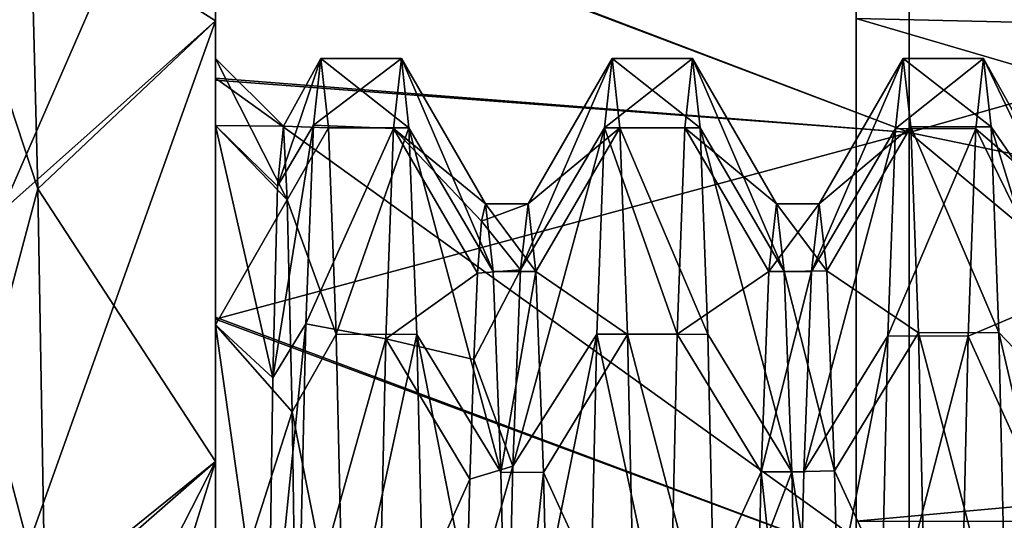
# Model space of a CAD drawing. Header units: millimetres. Extents: x -27 to 78, y -1 to 325.
# Tile 81 of 128: x 50.33 to 53.71, y 82.31 to 84.03. Entities that reach past the tile are written whole.
import ezdxf

# ---------------------------------------------------------------- set-up
doc = ezdxf.new("R2010")
doc.units = ezdxf.units.MM
doc.header["$LTSCALE"] = 65.185185
for name, color, linetype in [('105', 7, 'CONTINUOUS'), ('106', 7, 'CONTINUOUS'), ('115', 7, 'CONTINUOUS'), ('116', 7, 'CONTINUOUS'), ('117', 7, 'CONTINUOUS'), ('118', 7, 'CONTINUOUS'), ('120', 7, 'CONTINUOUS'), ('121', 7, 'CONTINUOUS'), ('122', 7, 'CONTINUOUS'), ('123', 7, 'CONTINUOUS'), ('14', 7, 'CONTINUOUS'), ('22', 7, 'CONTINUOUS'), ('225', 7, 'CONTINUOUS'), ('226', 7, 'CONTINUOUS'), ('228', 7, 'CONTINUOUS'), ('229', 7, 'CONTINUOUS'), ('230', 7, 'CONTINUOUS'), ('235', 7, 'CONTINUOUS'), ('253', 7, 'CONTINUOUS'), ('254', 7, 'CONTINUOUS'), ('257', 7, 'CONTINUOUS'), ('34', 7, 'CONTINUOUS'), ('37', 7, 'CONTINUOUS')]:
    doc.layers.add(name, color=color, linetype=linetype)

msp = doc.modelspace()

# ---------------------------------------------------------------- linework, layer by layer
at = {"layer": '105', "color": 7, "linetype": 'CONTINUOUS', "true_color": 0x96918c}
for points in [[(52.0733, 83.4), (52.0995, 83.1675, 2.8017), (51.9269, 83.4), (52.0733, 83.4)], [(51.9269, 83.4), (52.0995, 83.1675, 2.8017), (51.9531, 83.1682, 2.7979), (51.9269, 83.4)], [(51.9531, 83.1682, 2.7979), (52.0995, 83.1675, 2.8017), (51.9794, 82.479, 5.5196), (51.9531, 83.1682, 2.7979)], [(52.0995, 83.1675, 2.8017), (52.1259, 82.4769, 5.5256), (51.9794, 82.479, 5.5196), (52.0995, 83.1675, 2.8017)], [(51.9794, 82.479, 5.5196), (52.1259, 82.4769, 5.5256), (52.0058, 81.3513, 8.0907), (51.9794, 82.479, 5.5196)], [(52.1259, 82.4769, 5.5256), (52.1522, 81.3476, 8.0975), (52.0058, 81.3513, 8.0907), (52.1259, 82.4769, 5.5256)]]:
    msp.add_3dface(points, dxfattribs=at)
at = {"layer": '106', "color": 7, "linetype": 'CONTINUOUS', "true_color": 0x96918c}
for points in [[(52.0733, 83.4), (51.9269, 83.4), (51.9135, 83.3403, -1.4234), (52.0733, 83.4)], [(52.0472, 83.1741, -2.7625), (52.0733, 83.4), (51.9135, 83.3403, -1.4234), (52.0472, 83.1741, -2.7625)], [(51.9001, 83.1617, -2.8364), (52.0472, 83.1741, -2.7625), (51.9135, 83.3403, -1.4234), (51.9001, 83.1617, -2.8364)], [(52.0211, 82.4993, -5.4602), (52.0472, 83.1741, -2.7625), (51.8868, 82.8655, -4.2293), (52.0211, 82.4993, -5.4602)], [(51.8868, 82.8655, -4.2293), (52.0472, 83.1741, -2.7625), (51.9001, 83.1617, -2.8364), (51.8868, 82.8655, -4.2293)], [(51.8735, 82.4539, -5.5922), (52.0211, 82.4993, -5.4602), (51.8868, 82.8655, -4.2293), (51.8735, 82.4539, -5.5922)], [(51.9951, 81.394, -8.0113), (52.0211, 82.4993, -5.4602), (51.8601, 81.9298, -6.9157), (51.9951, 81.394, -8.0113)], [(51.8601, 81.9298, -6.9157), (52.0211, 82.4993, -5.4602), (51.8735, 82.4539, -5.5922), (51.8601, 81.9298, -6.9157)]]:
    msp.add_3dface(points, dxfattribs=at)
at = {"layer": '115', "color": 7, "linetype": 'CONTINUOUS', "true_color": 0x96918c}
for points in [[(51, 84.0287, 7.7323), (51, 85.0608, 4.726), (51, 84.0287, -7.7323), (51, 84.0287, 7.7323)], [(51, 85.0608, 4.726), (51, 85.0608, -4.726), (51, 84.0287, -7.7323), (51, 85.0608, 4.726)], [(51, 82.5152, 10.5291), (51, 84.0287, 7.7323), (51, 82.9846, 5.5857), (51, 82.5152, 10.5291)], [(51, 84.0287, 7.7323), (51, 84.0287, -7.7323), (51, 83.9), (51, 84.0287, 7.7323)], [(51, 82.9846, 5.5857), (51, 84.0287, 7.7323), (51, 83.6697, 2.8295), (51, 82.9846, 5.5857)], [(51, 83.6697, 2.8295), (51, 84.0287, 7.7323), (51, 83.9), (51, 83.6697, 2.8295)], [(51, 84.0287, -7.7323), (51, 82.5152, -10.5291), (51, 83.6697, -2.8295), (51, 84.0287, -7.7323)], [(51, 83.9), (51, 84.0287, -7.7323), (51, 83.6697, -2.8295), (51, 83.9)], [(51, 83.6697, -2.8295), (51, 82.5152, -10.5291), (51, 82.9846, -5.5857), (51, 83.6697, -2.8295)], [(51, 81.8638, 8.1926), (51, 82.5152, 10.5291), (51, 82.9846, 5.5857), (51, 81.8638, 8.1926)], [(51, 82.9846, -5.5857), (51, 82.5152, -10.5291), (51, 81.8638, -8.1926), (51, 82.9846, -5.5857)], [(51, 80.5628, 13.0374), (51, 82.5152, 10.5291), (51, 81.8638, 8.1926), (51, 80.5628, 13.0374)], [(51, 82.5152, -10.5291), (51, 80.5628, -13.0374), (51, 81.8638, -8.1926), (51, 82.5152, -10.5291)]]:
    msp.add_3dface(points, dxfattribs=at)
at = {"layer": '116', "color": 7, "linetype": 'CONTINUOUS', "true_color": 0x96918c}
for points in [[(53.3818, 83.6452, -11.3707), (51, 84.5533, -10.3571), (53.3818, 84.8401, -9.3087), (53.3818, 83.6452, -11.3707)], [(53.3818, 83.6452, -11.3707), (53.3818, 84.8401, -9.3087), (55.7501, 83.1553, -11.0477), (53.3818, 83.6452, -11.3707)], [(53.3818, 84.8401, -9.3087), (55.7501, 84.3162, -9.0443), (55.7501, 83.1553, -11.0477), (53.3818, 84.8401, -9.3087)], [(51, 83.8318, -11.5292), (51, 84.5533, -10.3571), (53.3818, 83.6452, -11.3707), (51, 83.8318, -11.5292)], [(51, 83.0114, -12.6833), (51, 83.8318, -11.5292), (53.3818, 82.1188, -13.4017), (51, 83.0114, -12.6833)], [(53.3818, 82.1188, -13.4017), (51, 83.8318, -11.5292), (53.3818, 83.6452, -11.3707), (53.3818, 82.1188, -13.4017)], [(53.3818, 82.1188, -13.4017), (53.3818, 83.6452, -11.3707), (55.7501, 81.6722, -13.0209), (53.3818, 82.1188, -13.4017)], [(53.3818, 83.6452, -11.3707), (55.7501, 83.1553, -11.0477), (55.7501, 81.6722, -13.0209), (53.3818, 83.6452, -11.3707)], [(51, 82.1003, -13.7957), (51, 83.0114, -12.6833), (53.3818, 82.1188, -13.4017), (51, 82.1003, -13.7957)]]:
    msp.add_3dface(points, dxfattribs=at)
at = {"layer": '117', "color": 7, "linetype": 'CONTINUOUS', "true_color": 0x96918c}
for points in [[(53.3818, 84.8401, 9.3087), (51, 84.5481, 10.3662), (53.3818, 83.6452, 11.3707), (53.3818, 84.8401, 9.3087)], [(53.3818, 84.8401, 9.3087), (53.3818, 83.6452, 11.3707), (55.7501, 84.3162, 9.0443), (53.3818, 84.8401, 9.3087)], [(51, 84.5481, 10.3662), (51, 83.8256, 11.5386), (53.3818, 83.6452, 11.3707), (51, 84.5481, 10.3662)], [(53.3818, 83.6452, 11.3707), (55.7501, 83.1553, 11.0477), (55.7501, 84.3162, 9.0443), (53.3818, 83.6452, 11.3707)], [(51, 83.8256, 11.5386), (51, 83.0039, 12.6931), (53.3818, 83.6452, 11.3707), (51, 83.8256, 11.5386)], [(53.3818, 83.6452, 11.3707), (51, 83.0039, 12.6931), (53.3818, 82.1188, 13.4017), (53.3818, 83.6452, 11.3707)], [(53.3818, 83.6452, 11.3707), (53.3818, 82.1188, 13.4017), (55.7501, 83.1553, 11.0477), (53.3818, 83.6452, 11.3707)], [(53.3818, 82.1188, 13.4017), (55.7501, 81.6722, 13.0209), (55.7501, 83.1553, 11.0477), (53.3818, 82.1188, 13.4017)], [(51, 83.0039, 12.6931), (51, 82.0915, 13.8057), (53.3818, 82.1188, 13.4017), (51, 83.0039, 12.6931)]]:
    msp.add_3dface(points, dxfattribs=at)
at = {"layer": '118', "color": 7, "linetype": 'CONTINUOUS', "true_color": 0x96918c}
for points in [[(51, 83.6697, 2.8295), (51, 83.9), (51.246, 83.4144, 2.8655), (51, 83.6697, 2.8295)], [(51, 83.9), (51, 83.6697, -2.8295), (51.233, 83.667, 0), (51, 83.9)], [(51.246, 83.4144, 2.8655), (51, 83.9), (51.233, 83.667, 0), (51.246, 83.4144, 2.8655)], [(51, 82.9846, 5.5857), (51, 83.6697, 2.8295), (51.246, 83.4144, 2.8655), (51, 82.9846, 5.5857)], [(51, 83.6697, -2.8295), (51, 82.9846, -5.5857), (51.1967, 82.8024, -5.5104), (51, 83.6697, -2.8295)], [(51.233, 83.667, 0), (51, 83.6697, -2.8295), (51.2128, 83.4612, -2.7863), (51.233, 83.667, 0)], [(51.2128, 83.4612, -2.7863), (51, 83.6697, -2.8295), (51.1967, 82.8024, -5.5104), (51.2128, 83.4612, -2.7863)], [(51.2631, 82.686, 5.6461), (51, 82.9846, 5.5857), (51.246, 83.4144, 2.8655), (51.2631, 82.686, 5.6461)], [(51, 81.8638, 8.1926), (51, 82.9846, 5.5857), (51.2631, 82.686, 5.6461), (51, 81.8638, 8.1926)], [(51, 82.9846, -5.5857), (51, 81.8638, -8.1926), (51.1803, 81.7097, -8.0984), (51, 82.9846, -5.5857)], [(51.1967, 82.8024, -5.5104), (51, 82.9846, -5.5857), (51.1803, 81.7097, -8.0984), (51.1967, 82.8024, -5.5104)], [(51.2799, 81.5065, 8.2658), (51, 81.8638, 8.1926), (51.2631, 82.686, 5.6461), (51.2799, 81.5065, 8.2658)]]:
    msp.add_3dface(points, dxfattribs=at)
at = {"layer": '120', "color": 7, "linetype": 'CONTINUOUS', "true_color": 0x96918c}
for points in [[(51.233, 83.667, 0), (51.2128, 83.4612, -2.7863), (51.3619, 83.9), (51.233, 83.667, 0)], [(51.3619, 83.9), (51.2128, 83.4612, -2.7863), (51.3361, 83.6705, -2.8252), (51.3619, 83.9)], [(51.3882, 83.6614, 2.8801), (51.233, 83.667, 0), (51.3619, 83.9), (51.3882, 83.6614, 2.8801)], [(52.0733, 83.4), (52.0472, 83.1741, -2.7625), (52.3619, 83.9), (52.0733, 83.4)], [(52.3619, 83.9), (52.0472, 83.1741, -2.7625), (52.3355, 83.6614, -2.88), (52.3619, 83.9)], [(52.3882, 83.6613, 2.8803), (52.0733, 83.4), (52.3619, 83.9), (52.3882, 83.6613, 2.8803)], [(53.0732, 83.4), (53.0469, 83.1682, -2.7978), (53.3617, 83.9, -0.0176), (53.0732, 83.4)], [(53.3617, 83.9, -0.0176), (53.0469, 83.1682, -2.7978), (53.3354, 83.6585, -2.8975), (53.3617, 83.9, -0.0176)], [(53.388, 83.6643, 2.8627), (53.0732, 83.4), (53.3617, 83.9, -0.0176), (53.388, 83.6643, 2.8627)], [(51.2128, 83.4612, -2.7863), (51.1967, 82.8024, -5.5104), (51.3361, 83.6705, -2.8252), (51.2128, 83.4612, -2.7863)], [(51.3361, 83.6705, -2.8252), (51.1967, 82.8024, -5.5104), (51.3102, 82.9875, -5.5771), (51.3361, 83.6705, -2.8252)], [(51.246, 83.4144, 2.8655), (51.233, 83.667, 0), (51.3882, 83.6614, 2.8801), (51.246, 83.4144, 2.8655)], [(51.4145, 82.952, 5.6817), (51.246, 83.4144, 2.8655), (51.3882, 83.6614, 2.8801), (51.4145, 82.952, 5.6817)], [(52.0472, 83.1741, -2.7625), (52.0211, 82.4993, -5.4602), (52.3355, 83.6614, -2.88), (52.0472, 83.1741, -2.7625)], [(52.3355, 83.6614, -2.88), (52.0211, 82.4993, -5.4602), (52.3092, 82.952, -5.6817), (52.3355, 83.6614, -2.88)], [(52.0995, 83.1675, 2.8017), (52.0733, 83.4), (52.3882, 83.6613, 2.8803), (52.0995, 83.1675, 2.8017)], [(52.4145, 82.9519, 5.682), (52.0995, 83.1675, 2.8017), (52.3882, 83.6613, 2.8803), (52.4145, 82.9519, 5.682)], [(53.0469, 83.1682, -2.7978), (53.0206, 82.4792, -5.5191), (53.3354, 83.6585, -2.8975), (53.0469, 83.1682, -2.7978)], [(53.3354, 83.6585, -2.8975), (53.0206, 82.4792, -5.5191), (53.3091, 82.9463, -5.6983), (53.3354, 83.6585, -2.8975)], [(53.0994, 83.1696, 2.7896), (53.0732, 83.4), (53.388, 83.6643, 2.8627), (53.0994, 83.1696, 2.7896)], [(53.4143, 82.9577, 5.6649), (53.0994, 83.1696, 2.7896), (53.388, 83.6643, 2.8627), (53.4143, 82.9577, 5.6649)], [(51.2631, 82.686, 5.6461), (51.246, 83.4144, 2.8655), (51.4145, 82.952, 5.6817), (51.2631, 82.686, 5.6461)], [(52.1259, 82.4769, 5.5256), (52.0995, 83.1675, 2.8017), (52.4145, 82.9519, 5.682), (52.1259, 82.4769, 5.5256)], [(53.1257, 82.4833, 5.5069), (53.0994, 83.1696, 2.7896), (53.4143, 82.9577, 5.6649), (53.1257, 82.4833, 5.5069)], [(51.1967, 82.8024, -5.5104), (51.1803, 81.7097, -8.0984), (51.3102, 82.9875, -5.5771), (51.1967, 82.8024, -5.5104)], [(51.3102, 82.9875, -5.5771), (51.1803, 81.7097, -8.0984), (51.2844, 81.8686, -8.1836), (51.3102, 82.9875, -5.5771)], [(51.4408, 81.7911, 8.3285), (51.2631, 82.686, 5.6461), (51.4145, 82.952, 5.6817), (51.4408, 81.7911, 8.3285)], [(52.0211, 82.4993, -5.4602), (51.9951, 81.394, -8.0113), (52.3092, 82.952, -5.6817), (52.0211, 82.4993, -5.4602)], [(52.3092, 82.952, -5.6817), (51.9951, 81.394, -8.0113), (52.2829, 81.7912, -8.3284), (52.3092, 82.952, -5.6817)], [(52.4408, 81.7909, 8.3288), (52.1259, 82.4769, 5.5256), (52.4145, 82.9519, 5.682), (52.4408, 81.7909, 8.3288)], [(53.0206, 82.4792, -5.5191), (52.9942, 81.3517, -8.0899), (53.3091, 82.9463, -5.6983), (53.0206, 82.4792, -5.5191)], [(53.3091, 82.9463, -5.6983), (52.9942, 81.3517, -8.0899), (53.2828, 81.7828, -8.3438), (53.3091, 82.9463, -5.6983)], [(53.4406, 81.7997, 8.3126), (53.1257, 82.4833, 5.5069), (53.4143, 82.9577, 5.6649), (53.4406, 81.7997, 8.3126)], [(51.2799, 81.5065, 8.2658), (51.2631, 82.686, 5.6461), (51.4408, 81.7911, 8.3285), (51.2799, 81.5065, 8.2658)], [(52.1522, 81.3476, 8.0975), (52.1259, 82.4769, 5.5256), (52.4408, 81.7909, 8.3288), (52.1522, 81.3476, 8.0975)], [(53.152, 81.359, 8.0764), (53.1257, 82.4833, 5.5069), (53.4406, 81.7997, 8.3126), (53.152, 81.359, 8.0764)]]:
    msp.add_3dface(points, dxfattribs=at)
at = {"layer": '121', "color": 7, "linetype": 'CONTINUOUS', "true_color": 0x96918c}
for points in [[(51.6117, 83.659, -2.8945), (51.9269, 83.4), (51.6382, 83.9), (51.6117, 83.659, -2.8945)], [(51.9269, 83.4), (51.9531, 83.1682, 2.7979), (51.6382, 83.9), (51.9269, 83.4)], [(51.6382, 83.9), (51.9531, 83.1682, 2.7979), (51.6644, 83.6613, 2.8803), (51.6382, 83.9)], [(52.6118, 83.6614, -2.8798), (52.9268, 83.4), (52.6382, 83.9), (52.6118, 83.6614, -2.8798)], [(52.9268, 83.4), (52.9531, 83.1682, 2.7976), (52.6382, 83.9), (52.9268, 83.4)], [(52.6382, 83.9), (52.9531, 83.1682, 2.7976), (52.6644, 83.6615, 2.8796), (52.6382, 83.9)], [(53.6117, 83.6584, -2.8981), (53.9218, 83.3915, -0.5374), (53.638, 83.9, -0.0187), (53.6117, 83.6584, -2.8981)], [(53.9218, 83.3915, -0.5374), (53.9478, 83.2519, 2.239), (53.638, 83.9, -0.0187), (53.9218, 83.3915, -0.5374)], [(53.638, 83.9, -0.0187), (53.9478, 83.2519, 2.239), (53.6643, 83.6645, 2.8614), (53.638, 83.9, -0.0187)], [(51.5851, 82.9368, -5.7259), (51.9001, 83.1617, -2.8364), (51.6117, 83.659, -2.8945), (51.5851, 82.9368, -5.7259)], [(51.9135, 83.3403, -1.4234), (51.9269, 83.4), (51.6117, 83.659, -2.8945), (51.9135, 83.3403, -1.4234)], [(51.9001, 83.1617, -2.8364), (51.9135, 83.3403, -1.4234), (51.6117, 83.659, -2.8945), (51.9001, 83.1617, -2.8364)], [(51.9531, 83.1682, 2.7979), (51.9794, 82.479, 5.5196), (51.6644, 83.6613, 2.8803), (51.9531, 83.1682, 2.7979)], [(51.6644, 83.6613, 2.8803), (51.9794, 82.479, 5.5196), (51.6908, 82.9519, 5.682), (51.6644, 83.6613, 2.8803)], [(52.5855, 82.9521, -5.6813), (52.9005, 83.1682, -2.7977), (52.6118, 83.6614, -2.8798), (52.5855, 82.9521, -5.6813)], [(52.9005, 83.1682, -2.7977), (52.9268, 83.4), (52.6118, 83.6614, -2.8798), (52.9005, 83.1682, -2.7977)], [(52.9531, 83.1682, 2.7976), (52.9794, 82.4792, 5.5191), (52.6644, 83.6615, 2.8796), (52.9531, 83.1682, 2.7976)], [(52.6644, 83.6615, 2.8796), (52.9794, 82.4792, 5.5191), (52.6908, 82.9522, 5.681), (52.6644, 83.6615, 2.8796)], [(53.5853, 82.946, -5.6993), (53.8957, 83.0769, -3.2989), (53.6117, 83.6584, -2.8981), (53.5853, 82.946, -5.6993)], [(53.8957, 83.0769, -3.2989), (53.9218, 83.3915, -0.5374), (53.6117, 83.6584, -2.8981), (53.8957, 83.0769, -3.2989)], [(53.9478, 83.2519, 2.239), (53.9739, 82.6616, 4.9558), (53.6643, 83.6645, 2.8614), (53.9478, 83.2519, 2.239)], [(53.6643, 83.6645, 2.8614), (53.9739, 82.6616, 4.9558), (53.6906, 82.9581, 5.6639), (53.6643, 83.6645, 2.8614)], [(51.8868, 82.8655, -4.2293), (51.9001, 83.1617, -2.8364), (51.5851, 82.9368, -5.7259), (51.8868, 82.8655, -4.2293)], [(52.8742, 82.4791, -5.5192), (52.9005, 83.1682, -2.7977), (52.5855, 82.9521, -5.6813), (52.8742, 82.4791, -5.5192)], [(53.8697, 82.3164, -5.9723), (53.8957, 83.0769, -3.2989), (53.5853, 82.946, -5.6993), (53.8697, 82.3164, -5.9723)], [(51.5585, 81.754, -8.3968), (51.8735, 82.4539, -5.5922), (51.5851, 82.9368, -5.7259), (51.5585, 81.754, -8.3968)], [(51.8735, 82.4539, -5.5922), (51.8868, 82.8655, -4.2293), (51.5851, 82.9368, -5.7259), (51.8735, 82.4539, -5.5922)], [(51.9794, 82.479, 5.5196), (52.0058, 81.3513, 8.0907), (51.6908, 82.9519, 5.682), (51.9794, 82.479, 5.5196)], [(51.6908, 82.9519, 5.682), (52.0058, 81.3513, 8.0907), (51.7171, 81.7909, 8.3288), (51.6908, 82.9519, 5.682)], [(52.5592, 81.7913, -8.3282), (52.8742, 82.4791, -5.5192), (52.5855, 82.9521, -5.6813), (52.5592, 81.7913, -8.3282)], [(52.6908, 82.9522, 5.681), (52.9794, 82.4792, 5.5191), (52.7171, 81.7916, 8.3277), (52.6908, 82.9522, 5.681)], [(53.559, 81.7822, -8.3449), (53.8697, 82.3164, -5.9723), (53.5853, 82.946, -5.6993), (53.559, 81.7822, -8.3449)], [(53.9739, 82.6616, 4.9558), (54, 81.6337, 7.5454), (53.6906, 82.9581, 5.6639), (53.9739, 82.6616, 4.9558)], [(53.6906, 82.9581, 5.6639), (54, 81.6337, 7.5454), (53.7169, 81.8, 8.312), (53.6906, 82.9581, 5.6639)], [(51.8601, 81.9298, -6.9157), (51.8735, 82.4539, -5.5922), (51.5585, 81.754, -8.3968), (51.8601, 81.9298, -6.9157)], [(52.8479, 81.3515, -8.0902), (52.8742, 82.4791, -5.5192), (52.5592, 81.7913, -8.3282), (52.8479, 81.3515, -8.0902)], [(52.9794, 82.4792, 5.5191), (53.0058, 81.3515, 8.0903), (52.7171, 81.7916, 8.3277), (52.9794, 82.4792, 5.5191)], [(53.8436, 81.1304, -8.4861), (53.8697, 82.3164, -5.9723), (53.559, 81.7822, -8.3449), (53.8436, 81.1304, -8.4861)]]:
    msp.add_3dface(points, dxfattribs=at)
at = {"layer": '122', "color": 7, "linetype": 'CONTINUOUS', "true_color": 0x96918c}
for points in [[(51.3882, 83.6614, 2.8801), (51.3619, 83.9), (51.6644, 83.6613, 2.8803), (51.3882, 83.6614, 2.8801)], [(51.3619, 83.9), (51.6382, 83.9), (51.6644, 83.6613, 2.8803), (51.3619, 83.9)], [(51.4145, 82.952, 5.6817), (51.3882, 83.6614, 2.8801), (51.6644, 83.6613, 2.8803), (51.4145, 82.952, 5.6817)], [(51.4145, 82.952, 5.6817), (51.6644, 83.6613, 2.8803), (51.6908, 82.9519, 5.682), (51.4145, 82.952, 5.6817)], [(51.4408, 81.7911, 8.3285), (51.4145, 82.952, 5.6817), (51.6908, 82.9519, 5.682), (51.4408, 81.7911, 8.3285)], [(51.4408, 81.7911, 8.3285), (51.6908, 82.9519, 5.682), (51.7171, 81.7909, 8.3288), (51.4408, 81.7911, 8.3285)]]:
    msp.add_3dface(points, dxfattribs=at)
at = {"layer": '123', "color": 7, "linetype": 'CONTINUOUS', "true_color": 0x96918c}
for points in [[(51.3619, 83.9), (51.3361, 83.6705, -2.8252), (51.6382, 83.9), (51.3619, 83.9)], [(51.3361, 83.6705, -2.8252), (51.6117, 83.659, -2.8945), (51.6382, 83.9), (51.3361, 83.6705, -2.8252)], [(51.3361, 83.6705, -2.8252), (51.3102, 82.9875, -5.5771), (51.6117, 83.659, -2.8945), (51.3361, 83.6705, -2.8252)], [(51.3102, 82.9875, -5.5771), (51.5851, 82.9368, -5.7259), (51.6117, 83.659, -2.8945), (51.3102, 82.9875, -5.5771)], [(51.3102, 82.9875, -5.5771), (51.2844, 81.8686, -8.1836), (51.5851, 82.9368, -5.7259), (51.3102, 82.9875, -5.5771)], [(51.2844, 81.8686, -8.1836), (51.5585, 81.754, -8.3968), (51.5851, 82.9368, -5.7259), (51.2844, 81.8686, -8.1836)]]:
    msp.add_3dface(points, dxfattribs=at)
at = {"layer": '14', "color": 7, "linetype": 'CONTINUOUS', "true_color": 0x96918c}
for points in [[(12.9386, 83.0502, 14.7594), (51, 84.4005, 13.0782), (14.8562, 84.7902, 12.5247), (12.9386, 83.0502, 14.7594)], [(14.8444, 84.7793, -12.5406), (51, 84.4003, -13.0786), (12.9221, 83.0352, -14.776), (14.8444, 84.7793, -12.5406)], [(51, 84.4003, -13.0786), (51, 82.1331, -15.7332), (12.9221, 83.0352, -14.776), (51, 84.4003, -13.0786)], [(51, 82.1335, 15.7327), (51, 84.4005, 13.0782), (12.9386, 83.0502, 14.7594), (51, 82.1335, 15.7327)], [(10.6806, 81.0579, 16.7392), (51, 82.1335, 15.7327), (12.9386, 83.0502, 14.7594), (10.6806, 81.0579, 16.7392)], [(12.9221, 83.0352, -14.776), (51, 82.1331, -15.7332), (10.6905, 81.0668, -16.7317), (12.9221, 83.0352, -14.776)]]:
    msp.add_3dface(points, dxfattribs=at)
at = {"layer": '22', "color": 7, "linetype": 'CONTINUOUS', "true_color": 0x96918c}
for points in [[(51, 84.4003, -13.0786), (51, 86.2252, -10.1006), (51, 83.0114, -12.6833), (51, 84.4003, -13.0786)], [(51, 83.0114, -12.6833), (51, 86.2252, -10.1006), (51, 83.8318, -11.5292), (51, 83.0114, -12.6833)], [(51, 83.8318, -11.5292), (51, 86.2252, -10.1006), (51, 84.5533, -10.3571), (51, 83.8318, -11.5292)], [(51, 84.5481, 10.3662), (51, 84.4005, 13.0782), (51, 83.8256, 11.5386), (51, 84.5481, 10.3662)], [(51, 84.4005, 13.0782), (51, 82.1335, 15.7327), (51, 82.0915, 13.8057), (51, 84.4005, 13.0782)], [(51, 83.8256, 11.5386), (51, 84.4005, 13.0782), (51, 83.0039, 12.6931), (51, 83.8256, 11.5386)], [(51, 83.0039, 12.6931), (51, 84.4005, 13.0782), (51, 82.0915, 13.8057), (51, 83.0039, 12.6931)], [(51, 82.1331, -15.7332), (51, 84.4003, -13.0786), (51, 81.0842, -14.8731), (51, 82.1331, -15.7332)], [(51, 81.0842, -14.8731), (51, 84.4003, -13.0786), (51, 82.1003, -13.7957), (51, 81.0842, -14.8731)], [(51, 82.1003, -13.7957), (51, 84.4003, -13.0786), (51, 83.0114, -12.6833), (51, 82.1003, -13.7957)]]:
    msp.add_3dface(points, dxfattribs=at)
at = {"layer": '225', "color": 7, "linetype": 'CONTINUOUS', "true_color": 0x96918c}
for points in [[(53.0732, 83.4), (53.0994, 83.1696, 2.7896), (52.9268, 83.4), (53.0732, 83.4)], [(53.0994, 83.1696, 2.7896), (52.9531, 83.1682, 2.7976), (52.9268, 83.4), (53.0994, 83.1696, 2.7896)], [(53.0994, 83.1696, 2.7896), (53.1257, 82.4833, 5.5069), (52.9531, 83.1682, 2.7976), (53.0994, 83.1696, 2.7896)], [(53.1257, 82.4833, 5.5069), (52.9794, 82.4792, 5.5191), (52.9531, 83.1682, 2.7976), (53.1257, 82.4833, 5.5069)], [(53.1257, 82.4833, 5.5069), (53.152, 81.359, 8.0764), (52.9794, 82.4792, 5.5191), (53.1257, 82.4833, 5.5069)], [(53.152, 81.359, 8.0764), (53.0058, 81.3515, 8.0903), (52.9794, 82.4792, 5.5191), (53.152, 81.359, 8.0764)]]:
    msp.add_3dface(points, dxfattribs=at)
at = {"layer": '226', "color": 7, "linetype": 'CONTINUOUS', "true_color": 0x96918c}
for points in [[(53.0469, 83.1682, -2.7978), (53.0732, 83.4), (52.9005, 83.1682, -2.7977), (53.0469, 83.1682, -2.7978)], [(53.0732, 83.4), (52.9268, 83.4), (52.9005, 83.1682, -2.7977), (53.0732, 83.4)], [(53.0206, 82.4792, -5.5191), (53.0469, 83.1682, -2.7978), (52.8742, 82.4791, -5.5192), (53.0206, 82.4792, -5.5191)], [(53.0469, 83.1682, -2.7978), (52.9005, 83.1682, -2.7977), (52.8742, 82.4791, -5.5192), (53.0469, 83.1682, -2.7978)], [(52.9942, 81.3517, -8.0899), (52.8742, 82.4791, -5.5192), (52.8479, 81.3515, -8.0902), (52.9942, 81.3517, -8.0899)], [(52.9942, 81.3517, -8.0899), (53.0206, 82.4792, -5.5191), (52.8742, 82.4791, -5.5192), (52.9942, 81.3517, -8.0899)]]:
    msp.add_3dface(points, dxfattribs=at)
at = {"layer": '228', "color": 7, "linetype": 'CONTINUOUS', "true_color": 0x96918c}
for points in [[(52.3882, 83.6613, 2.8803), (52.3619, 83.9), (52.6644, 83.6615, 2.8796), (52.3882, 83.6613, 2.8803)], [(52.3619, 83.9), (52.6382, 83.9), (52.6644, 83.6615, 2.8796), (52.3619, 83.9)], [(52.3882, 83.6613, 2.8803), (52.6644, 83.6615, 2.8796), (52.6908, 82.9522, 5.681), (52.3882, 83.6613, 2.8803)], [(52.4145, 82.9519, 5.682), (52.3882, 83.6613, 2.8803), (52.6908, 82.9522, 5.681), (52.4145, 82.9519, 5.682)], [(52.4145, 82.9519, 5.682), (52.6908, 82.9522, 5.681), (52.7171, 81.7916, 8.3277), (52.4145, 82.9519, 5.682)], [(52.4408, 81.7909, 8.3288), (52.4145, 82.9519, 5.682), (52.7171, 81.7916, 8.3277), (52.4408, 81.7909, 8.3288)]]:
    msp.add_3dface(points, dxfattribs=at)
at = {"layer": '229', "color": 7, "linetype": 'CONTINUOUS', "true_color": 0x96918c}
for points in [[(52.3619, 83.9), (52.3355, 83.6614, -2.88), (52.6382, 83.9), (52.3619, 83.9)], [(52.3355, 83.6614, -2.88), (52.6118, 83.6614, -2.8798), (52.6382, 83.9), (52.3355, 83.6614, -2.88)], [(52.3355, 83.6614, -2.88), (52.3092, 82.952, -5.6817), (52.5855, 82.9521, -5.6813), (52.3355, 83.6614, -2.88)], [(52.3355, 83.6614, -2.88), (52.5855, 82.9521, -5.6813), (52.6118, 83.6614, -2.8798), (52.3355, 83.6614, -2.88)], [(52.3092, 82.952, -5.6817), (52.2829, 81.7912, -8.3284), (52.5592, 81.7913, -8.3282), (52.3092, 82.952, -5.6817)], [(52.3092, 82.952, -5.6817), (52.5592, 81.7913, -8.3282), (52.5855, 82.9521, -5.6813), (52.3092, 82.952, -5.6817)]]:
    msp.add_3dface(points, dxfattribs=at)
at = {"layer": '230', "color": 7, "linetype": 'CONTINUOUS', "true_color": 0x96918c}
for points in [[(53.3617, 83.9, -0.0176), (53.3354, 83.6585, -2.8975), (53.638, 83.9, -0.0187), (53.3617, 83.9, -0.0176)], [(53.3354, 83.6585, -2.8975), (53.6117, 83.6584, -2.8981), (53.638, 83.9, -0.0187), (53.3354, 83.6585, -2.8975)], [(53.388, 83.6643, 2.8627), (53.3617, 83.9, -0.0176), (53.6643, 83.6645, 2.8614), (53.388, 83.6643, 2.8627)], [(53.3617, 83.9, -0.0176), (53.638, 83.9, -0.0187), (53.6643, 83.6645, 2.8614), (53.3617, 83.9, -0.0176)], [(53.3354, 83.6585, -2.8975), (53.3091, 82.9463, -5.6983), (53.6117, 83.6584, -2.8981), (53.3354, 83.6585, -2.8975)], [(53.3091, 82.9463, -5.6983), (53.5853, 82.946, -5.6993), (53.6117, 83.6584, -2.8981), (53.3091, 82.9463, -5.6983)], [(53.388, 83.6643, 2.8627), (53.6643, 83.6645, 2.8614), (53.6906, 82.9581, 5.6639), (53.388, 83.6643, 2.8627)], [(53.4143, 82.9577, 5.6649), (53.388, 83.6643, 2.8627), (53.6906, 82.9581, 5.6639), (53.4143, 82.9577, 5.6649)], [(53.3091, 82.9463, -5.6983), (53.2828, 81.7828, -8.3438), (53.5853, 82.946, -5.6993), (53.3091, 82.9463, -5.6983)], [(53.2828, 81.7828, -8.3438), (53.559, 81.7822, -8.3449), (53.5853, 82.946, -5.6993), (53.2828, 81.7828, -8.3438)], [(53.4143, 82.9577, 5.6649), (53.6906, 82.9581, 5.6639), (53.7169, 81.8, 8.312), (53.4143, 82.9577, 5.6649)], [(53.4406, 81.7997, 8.3126), (53.4143, 82.9577, 5.6649), (53.7169, 81.8, 8.312), (53.4406, 81.7997, 8.3126)]]:
    msp.add_3dface(points, dxfattribs=at)
at = {"layer": '235', "color": 7, "linetype": 'CONTINUOUS', "true_color": 0x96918c}
for points in [[(53.2, 84.6032, -13.2247), (53.2, 82.3099, -15.9099), (53.2, 81.8149, -15.415), (53.2, 84.6032, -13.2247)], [(53.2, 84.0369, -12.8133), (53.2, 84.6032, -13.2247), (53.2, 81.8149, -15.415), (53.2, 84.0369, -12.8133)], [(53.2, 82.3099, 15.9099), (53.2, 84.6032, 13.2247), (53.2, 81.8152, 15.4147), (53.2, 82.3099, 15.9099)], [(53.2, 81.8152, 15.4147), (53.2, 84.6032, 13.2247), (53.2, 84.0372, 12.8129), (53.2, 81.8152, 15.4147)]]:
    msp.add_3dface(points, dxfattribs=at)
at = {"layer": '253', "color": 7, "linetype": 'CONTINUOUS', "true_color": 0x96918c}
for points in [[(53.2, 84.6032, 13.2247), (53.2, 82.3099, 15.9099), (78.4, 84.6032, 13.2247), (53.2, 84.6032, 13.2247)], [(78.4, 84.6032, 13.2247), (53.2, 82.3099, 15.9099), (78.4, 82.3099, 15.9099), (78.4, 84.6032, 13.2247)]]:
    msp.add_3dface(points, dxfattribs=at)
at = {"layer": '254', "color": 7, "linetype": 'CONTINUOUS', "true_color": 0x96918c}
for points in [[(53.2, 82.3099, -15.9099), (53.2, 84.6032, -13.2247), (78.4, 84.603, -13.2249), (53.2, 82.3099, -15.9099)], [(78.4, 82.3096, -15.9102), (53.2, 82.3099, -15.9099), (78.4, 84.603, -13.2249), (78.4, 82.3096, -15.9102)]]:
    msp.add_3dface(points, dxfattribs=at)
at = {"layer": '257', "color": 7, "linetype": 'CONTINUOUS', "true_color": 0x96918c}
for points in [[(53.2, 84.0372, 12.8129), (53.2, 85.824, 9.8967), (61.2, 83.8523, 12.5565), (53.2, 84.0372, 12.8129)], [(53.2, 85.824, 9.8967), (61.2, 85.5905, 9.694), (61.2, 83.8523, 12.5565), (53.2, 85.824, 9.8967)], [(53.2, 85.8237, -9.8972), (53.2, 84.0369, -12.8133), (61.2, 83.8523, -12.5565), (53.2, 85.8237, -9.8972)], [(53.2, 85.8237, -9.8972), (61.2, 83.8523, -12.5565), (61.2, 85.5905, -9.6941), (53.2, 85.8237, -9.8972)], [(53.2, 81.8152, 15.4147), (53.2, 84.0372, 12.8129), (61.2, 81.6908, 15.1143), (53.2, 81.8152, 15.4147)], [(53.2, 84.0372, 12.8129), (61.2, 83.8523, 12.5565), (61.2, 81.6908, 15.1143), (53.2, 84.0372, 12.8129)], [(53.2, 84.0369, -12.8133), (53.2, 81.8149, -15.415), (61.2, 81.6907, -15.1144), (53.2, 84.0369, -12.8133)], [(53.2, 84.0369, -12.8133), (61.2, 81.6907, -15.1144), (61.2, 83.8523, -12.5565), (53.2, 84.0369, -12.8133)]]:
    msp.add_3dface(points, dxfattribs=at)
at = {"layer": '34', "color": 7, "linetype": 'CONTINUOUS', "true_color": 0x96918c}
for points in [[(50.2897, 84.3834, -4.5073), (50.2647, 83.3739, -7.3946), (51, 85.0608, -4.726), (50.2897, 84.3834, -4.5073)], [(51, 85.0608, -4.726), (50.2647, 83.3739, -7.3946), (51, 84.0287, -7.7323), (51, 85.0608, -4.726)], [(51, 84.0287, 7.7323), (50.3648, 84.4328, 4.6184), (51, 85.0608, 4.726), (51, 84.0287, 7.7323)], [(50.3898, 83.4518, 7.5284), (50.3648, 84.4328, 4.6184), (51, 84.0287, 7.7323), (50.3898, 83.4518, 7.5284)], [(50.2647, 83.3739, -7.3946), (50.2396, 81.9021, -10.0772), (51, 84.0287, -7.7323), (50.2647, 83.3739, -7.3946)], [(51, 84.0287, -7.7323), (50.2396, 81.9021, -10.0772), (51, 82.5152, -10.5291), (51, 84.0287, -7.7323)], [(51, 82.5152, 10.5291), (50.3898, 83.4518, 7.5284), (51, 84.0287, 7.7323), (51, 82.5152, 10.5291)], [(50.4148, 82.0029, 10.2433), (50.3898, 83.4518, 7.5284), (51, 82.5152, 10.5291), (50.4148, 82.0029, 10.2433)], [(50.2271, 81.0037, -11.3196), (50.2145, 80.0084, -12.48), (51, 82.5152, -10.5291), (50.2271, 81.0037, -11.3196)], [(51, 82.5152, -10.5291), (50.2145, 80.0084, -12.48), (51, 80.5628, -13.0374), (51, 82.5152, -10.5291)], [(50.2396, 81.9021, -10.0772), (50.2271, 81.0037, -11.3196), (51, 82.5152, -10.5291), (50.2396, 81.9021, -10.0772)], [(51, 80.5628, 13.0374), (50.4148, 82.0029, 10.2433), (51, 82.5152, 10.5291), (51, 80.5628, 13.0374)]]:
    msp.add_3dface(points, dxfattribs=at)
at = {"layer": '37', "color": 7, "linetype": 'CONTINUOUS', "true_color": 0x96918c}
for points in [[(50.3648, 84.4328, 4.6184), (50.3898, 83.4518, 7.5284), (50.1708, 84.116, 6.8661), (50.3648, 84.4328, 4.6184)], [(50.1708, 84.116, 6.8661), (50.3898, 83.4518, 7.5284), (50.2094, 82.7793, 9.629), (50.1708, 84.116, 6.8661)], [(50.3898, 83.4518, 7.5284), (50.4148, 82.0029, 10.2433), (50.2094, 82.7793, 9.629), (50.3898, 83.4518, 7.5284)], [(50.2094, 82.7793, 9.629), (50.4148, 82.0029, 10.2433), (50.248, 81.0153, 12.1405), (50.2094, 82.7793, 9.629)]]:
    msp.add_3dface(points, dxfattribs=at)

doc.saveas('drawing.dxf')
